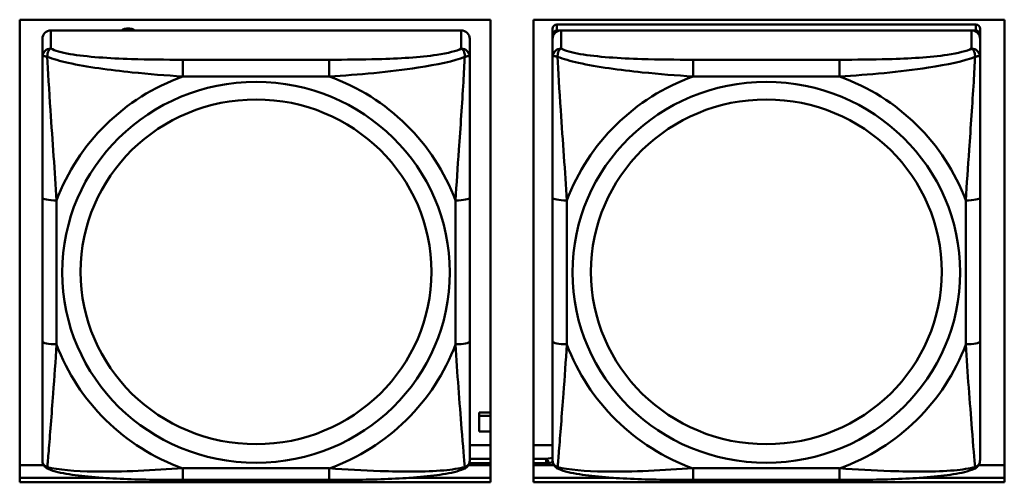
# Model space of a CAD drawing. Header units: inches. Extents: x 0.8 to 75.7, y -7.8 to 49.3.
# Tile 165 of 256: x 51.681 to 53.042, y 12.595 to 13.233. Entities that reach past the tile are written whole.
import ezdxf

# ---------------------------------------------------------------- set-up
doc = ezdxf.new("R2010")
doc.units = ezdxf.units.IN
doc.header["$MEASUREMENT"] = 0
doc.layers.add('Visible Edges(ROSSANSI)', color=7, linetype='Continuous', lineweight=50)
doc.layers.add('Visible Tangent Edges(ROSSANSI)', color=7, linetype='Continuous', lineweight=50)

msp = doc.modelspace()

# ---------------------------------------------------------------- linework, layer by layer
at = {"layer": 'Visible Edges(ROSSANSI)'}
for p, q in [((51.6814, 12.5946), (51.6814, 13.2333)), ((51.6814, 13.2333), (52.332, 13.2333)), ((52.332, 13.2333), (52.332, 12.5946)), ((52.3914, 12.5946), (52.3914, 13.2333)), ((52.3914, 13.2333), (53.042, 13.2333)), ((53.0025, 13.2267), (52.4237, 13.2267)), ((53.042, 13.2333), (53.042, 12.5946)), ((52.2915, 13.2185), (51.7245, 13.2185)), ((52.4178, 13.2209), (52.4178, 13.2127)), ((52.4178, 13.2069), (52.4178, 13.2127)), ((52.4237, 13.2185), (53.0025, 13.2185)), ((52.9966, 13.2185), (52.4296, 13.2185)), ((53.0084, 13.2127), (53.0084, 13.2209)), ((53.0084, 13.2127), (53.0084, 13.2069)), ((51.7127, 13.2069), (51.7127, 13.1819)), ((52.3033, 13.1819), (52.3033, 13.2069)), ((52.4178, 13.2069), (52.4178, 13.1819)), ((53.0084, 13.1819), (53.0084, 13.2069)), ((51.7127, 12.9875), (51.7127, 12.7889)), ((52.3033, 12.7889), (52.3033, 12.9875)), ((52.4178, 12.9875), (52.4178, 12.7889)), ((53.0084, 12.7889), (53.0084, 12.9875)), ((52.3164, 12.6908), (52.3164, 12.6863)), ((52.3164, 12.6908), (52.332, 12.6908)), ((52.3164, 12.6647), (52.3164, 12.6863)), ((52.3164, 12.6863), (52.332, 12.6863)), ((52.332, 12.6647), (52.3164, 12.6647)), ((52.3033, 12.6457), (52.332, 12.6457)), ((52.3914, 12.6457), (52.4178, 12.6457)), ((51.6814, 12.6184), (51.7146, 12.6184)), ((52.3014, 12.6184), (52.332, 12.6184)), ((52.3914, 12.6184), (52.4197, 12.6184)), ((53.0065, 12.6184), (53.042, 12.6184)), ((51.6814, 12.6007), (51.7967, 12.6007)), ((51.7967, 12.6007), (51.6814, 12.6007)), ((52.2193, 12.6007), (52.332, 12.6007)), ((52.332, 12.6007), (52.2193, 12.6007)), ((52.3914, 12.6007), (52.5018, 12.6007)), ((52.5018, 12.6007), (52.3914, 12.6007)), ((52.9245, 12.6007), (53.042, 12.6007)), ((53.042, 12.6007), (52.9245, 12.6007)), ((52.332, 12.5946), (51.6814, 12.5946)), ((52.1092, 12.5979), (51.9069, 12.5979)), ((53.042, 12.5946), (52.3914, 12.5946)), ((52.8143, 12.5979), (52.612, 12.5979))]:
    msp.add_line(p, q, dxfattribs=at)
for centre, major_axis, start_param, end_param in [((52.4237, 13.2209), (-0.00591, 0), 4.712389, 6.283185), ((53.0025, 13.2209), (0.00591, 0), 0, 1.570796), ((51.7245, 13.2069), (-0.0118, 0), 4.712389, 6.283185), ((51.8313, 13.204), (0.0175, 0), 1.00227, 2.139323), ((52.2915, 13.2069), (0.0118, 0), 0, 1.570796), ((52.4296, 13.2069), (-0.0118, 0), 4.712389, 6.283185), ((52.4237, 13.2127), (-0.00591, 0), 4.712389, 6.283185), ((52.9966, 13.2069), (0.0118, 0), 0, 1.570796), ((53.0025, 13.2127), (0.00591, 0), 0, 1.570796)]:
    msp.add_ellipse(centre, major_axis=major_axis, ratio=0.981793, start_param=start_param, end_param=end_param, dxfattribs=at)
for points, knots in [([(51.7127, 13.1819), (51.7127, 13.1728), (51.7127, 13.1576), (51.7127, 13.1404), (51.7127, 13.114), (51.7127, 13.0837), (51.7127, 13.0543), (51.7127, 13.0319), (51.7127, 13.0095), (51.7127, 12.9875)], [-0.7968224, -0.7968224, -0.7968224, -0.7968224, -0.6514613, -0.6514613, -0.6514613, -0.427691, -0.427691, -0.427691, -0.2569517, -0.2569517, -0.2569517, -0.2569517]), ([(52.3033, 12.9875), (52.3033, 13.0107), (52.3033, 13.0344), (52.3033, 13.0581), (52.3033, 13.0892), (52.3033, 13.1215), (52.3033, 13.1483), (52.3033, 13.1622), (52.3033, 13.1742), (52.3033, 13.1819)], [0.2569537, 0.2569537, 0.2569537, 0.2569537, 0.4371919, 0.4371919, 0.4371919, 0.6739428, 0.6739428, 0.6739428, 0.7963818, 0.7963818, 0.7963818, 0.7963818]), ([(52.4178, 13.1819), (52.4178, 13.1728), (52.4178, 13.1576), (52.4178, 13.1404), (52.4178, 13.114), (52.4178, 13.0837), (52.4178, 13.0543), (52.4178, 13.0319), (52.4178, 13.0095), (52.4178, 12.9875)], [-0.7968224, -0.7968224, -0.7968224, -0.7968224, -0.6514613, -0.6514613, -0.6514613, -0.427691, -0.427691, -0.427691, -0.2569517, -0.2569517, -0.2569517, -0.2569517]), ([(53.0084, 12.9875), (53.0084, 13.0107), (53.0084, 13.0344), (53.0084, 13.0581), (53.0084, 13.0892), (53.0084, 13.1215), (53.0084, 13.1483), (53.0084, 13.1622), (53.0084, 13.1742), (53.0084, 13.1819)], [0.2569537, 0.2569537, 0.2569537, 0.2569537, 0.4371919, 0.4371919, 0.4371919, 0.6739428, 0.6739428, 0.6739428, 0.7963818, 0.7963818, 0.7963818, 0.7963818]), ([(51.7127, 12.7889), (51.7127, 12.7656), (51.7127, 12.7423), (51.7127, 12.7201), (51.7127, 12.6909), (51.7127, 12.6626), (51.7127, 12.6438), (51.7127, 12.634), (51.7127, 12.6272), (51.7127, 12.6253)], [0.2569537, 0.2569537, 0.2569537, 0.2569537, 0.4371919, 0.4371919, 0.4371919, 0.6739428, 0.6739428, 0.6739428, 0.7963818, 0.7963818, 0.7963818, 0.7963818]), ([(52.3033, 12.6253), (52.3033, 12.6275), (52.3033, 12.6367), (52.3033, 12.6495), (52.3033, 12.6691), (52.3033, 12.6959), (52.3033, 12.7236), (52.3033, 12.7448), (52.3033, 12.7669), (52.3033, 12.7889)], [-0.7968224, -0.7968224, -0.7968224, -0.7968224, -0.6514613, -0.6514613, -0.6514613, -0.427691, -0.427691, -0.427691, -0.2569517, -0.2569517, -0.2569517, -0.2569517]), ([(52.4178, 12.7889), (52.4178, 12.7656), (52.4178, 12.7423), (52.4178, 12.7201), (52.4178, 12.6909), (52.4178, 12.6626), (52.4178, 12.6438), (52.4178, 12.634), (52.4178, 12.6272), (52.4178, 12.6253)], [0.2569537, 0.2569537, 0.2569537, 0.2569537, 0.4371919, 0.4371919, 0.4371919, 0.6739428, 0.6739428, 0.6739428, 0.7963818, 0.7963818, 0.7963818, 0.7963818]), ([(53.0084, 12.6253), (53.0084, 12.6275), (53.0084, 12.6367), (53.0084, 12.6495), (53.0084, 12.6691), (53.0084, 12.6959), (53.0084, 12.7236), (53.0084, 12.7448), (53.0084, 12.7669), (53.0084, 12.7889)], [-0.7968224, -0.7968224, -0.7968224, -0.7968224, -0.6514613, -0.6514613, -0.6514613, -0.427691, -0.427691, -0.427691, -0.2569517, -0.2569517, -0.2569517, -0.2569517]), ([(51.7208, 12.613), (51.7197, 12.6135), (51.7186, 12.6141), (51.7167, 12.6157), (51.7158, 12.6166), (51.7144, 12.6185), (51.7139, 12.6195), (51.7132, 12.6214), (51.713, 12.6223), (51.7128, 12.6239), (51.7127, 12.6247), (51.7127, 12.6253)], [0.02510739, 0.02510739, 0.02510739, 0.02510739, 0.03073999, 0.03073999, 0.03637259, 0.03637259, 0.0420052, 0.0420052, 0.0476378, 0.0476378, 0.0532704, 0.0532704, 0.0532704, 0.0532704]), ([(51.9069, 12.5979), (51.8933, 12.5979), (51.8797, 12.598), (51.8524, 12.5983), (51.8388, 12.5987), (51.8119, 12.5997), (51.7986, 12.6005), (51.7729, 12.6026), (51.7608, 12.6039), (51.7387, 12.6075), (51.7292, 12.6095), (51.7208, 12.613)], [0.2569517, 0.2569517, 0.2569517, 0.2569517, 0.3597049, 0.3597049, 0.4624581, 0.4624581, 0.5652112, 0.5652112, 0.6679644, 0.6679644, 0.7707176, 0.7707176, 0.7707176, 0.7707176]), ([(52.2952, 12.613), (52.2868, 12.6096), (52.2773, 12.6075), (52.2553, 12.6039), (52.2431, 12.6026), (52.2174, 12.6005), (52.2041, 12.5997), (52.1772, 12.5987), (52.1636, 12.5983), (52.1364, 12.598), (52.1227, 12.5979), (52.1092, 12.5979)], [-0.7703505, -0.7703505, -0.7703505, -0.7703505, -0.6676711, -0.6676711, -0.5649918, -0.5649918, -0.4623124, -0.4623124, -0.3596331, -0.3596331, -0.2569537, -0.2569537, -0.2569537, -0.2569537]), ([(52.2952, 12.613), (52.2963, 12.6135), (52.2974, 12.6141), (52.2993, 12.6157), (52.3002, 12.6166), (52.3016, 12.6185), (52.3021, 12.6195), (52.3028, 12.6214), (52.303, 12.6223), (52.3032, 12.6239), (52.3033, 12.6247), (52.3033, 12.6253)], [0.02510739, 0.02510739, 0.02510739, 0.02510739, 0.03073999, 0.03073999, 0.03637259, 0.03637259, 0.0420052, 0.0420052, 0.0476378, 0.0476378, 0.0532704, 0.0532704, 0.0532704, 0.0532704]), ([(52.4259, 12.613), (52.4248, 12.6135), (52.4237, 12.6141), (52.4218, 12.6157), (52.4209, 12.6166), (52.4195, 12.6185), (52.419, 12.6195), (52.4183, 12.6214), (52.4181, 12.6223), (52.4179, 12.6239), (52.4178, 12.6247), (52.4178, 12.6253)], [0.02510739, 0.02510739, 0.02510739, 0.02510739, 0.03073999, 0.03073999, 0.03637259, 0.03637259, 0.0420052, 0.0420052, 0.0476378, 0.0476378, 0.0532704, 0.0532704, 0.0532704, 0.0532704]), ([(52.612, 12.5979), (52.5984, 12.5979), (52.5848, 12.598), (52.5575, 12.5983), (52.5439, 12.5987), (52.517, 12.5997), (52.5037, 12.6005), (52.4781, 12.6026), (52.4659, 12.6039), (52.4438, 12.6075), (52.4343, 12.6095), (52.4259, 12.613)], [0.2569517, 0.2569517, 0.2569517, 0.2569517, 0.3597049, 0.3597049, 0.4624581, 0.4624581, 0.5652112, 0.5652112, 0.6679644, 0.6679644, 0.7707176, 0.7707176, 0.7707176, 0.7707176]), ([(53.0003, 12.613), (52.9919, 12.6096), (52.9824, 12.6075), (52.9604, 12.6039), (52.9482, 12.6026), (52.9225, 12.6005), (52.9092, 12.5997), (52.8824, 12.5987), (52.8688, 12.5983), (52.8415, 12.598), (52.8278, 12.5979), (52.8143, 12.5979)], [-0.7703505, -0.7703505, -0.7703505, -0.7703505, -0.6676711, -0.6676711, -0.5649918, -0.5649918, -0.4623124, -0.4623124, -0.3596331, -0.3596331, -0.2569537, -0.2569537, -0.2569537, -0.2569537]), ([(53.0003, 12.613), (53.0014, 12.6135), (53.0025, 12.6141), (53.0045, 12.6157), (53.0053, 12.6166), (53.0067, 12.6185), (53.0072, 12.6195), (53.0079, 12.6214), (53.0081, 12.6223), (53.0083, 12.6239), (53.0084, 12.6247), (53.0084, 12.6253)], [0.02510739, 0.02510739, 0.02510739, 0.02510739, 0.03073999, 0.03073999, 0.03637259, 0.03637259, 0.0420052, 0.0420052, 0.0476378, 0.0476378, 0.0532704, 0.0532704, 0.0532704, 0.0532704])]:
    msp.add_open_spline(points, degree=3, knots=knots, dxfattribs=at)
at = {"layer": 'Visible Tangent Edges(ROSSANSI)'}
for p, q in [((52.4237, 13.2185), (52.4237, 13.2267)), ((53.0025, 13.2267), (53.0025, 13.2185)), ((51.7245, 13.1935), (51.7245, 13.2185)), ((52.2915, 13.2185), (52.2915, 13.1935)), ((52.4296, 13.1935), (52.4296, 13.2185)), ((52.9966, 13.2185), (52.9966, 13.1935)), ((51.9069, 13.1781), (51.9069, 13.155)), ((52.1092, 13.1781), (51.9069, 13.1781)), ((52.1092, 13.1781), (52.1092, 13.155)), ((52.612, 13.1781), (52.612, 13.155)), ((52.8143, 13.1781), (52.612, 13.1781)), ((52.8143, 13.1781), (52.8143, 13.155)), ((51.9069, 13.155), (52.1092, 13.155)), ((52.612, 13.155), (52.8143, 13.155)), ((51.7324, 12.7851), (51.7324, 12.9837)), ((52.2836, 12.9837), (52.2836, 12.7851)), ((52.4375, 12.7851), (52.4375, 12.9837)), ((52.9887, 12.9837), (52.9887, 12.7851)), ((52.332, 12.6268), (52.3033, 12.6268)), ((52.4088, 12.6268), (52.3914, 12.6268)), ((52.4178, 12.6285), (52.4088, 12.6268)), ((52.4088, 12.6209), (52.4088, 12.6268)), ((52.1092, 12.6139), (51.9069, 12.6139)), ((51.9069, 12.5979), (51.9069, 12.6139)), ((52.1092, 12.5979), (52.1092, 12.6139)), ((52.3026, 12.6209), (52.332, 12.6209)), ((52.3914, 12.6209), (52.4088, 12.6209)), ((52.4088, 12.6209), (52.4088, 12.6184)), ((52.4124, 12.6212), (52.4182, 12.6223)), ((52.4124, 12.6184), (52.4124, 12.6212)), ((52.8143, 12.6139), (52.612, 12.6139)), ((52.612, 12.5979), (52.612, 12.6139)), ((52.8143, 12.5979), (52.8143, 12.6139))]:
    msp.add_line(p, q, dxfattribs=at)
for centre, major_axis, ratio, start_param, end_param in [((51.7245, 13.1819), (-0.0118, 0), 0.981793, 4.712389, 6.283185), ((52.2915, 13.1819), (0.0118, 0), 0.981793, 0, 1.570796), ((52.4296, 13.1819), (-0.0118, 0), 0.981793, 4.712389, 6.283185), ((52.9966, 13.1819), (0.0118, 0), 0.981793, 0, 1.570796), ((52.008, 12.8844), (-0.2936, 0), 0.981793, 5.064156, 5.931419), ((52.008, 12.8844), (0.2936, 0), 0.981793, 0.351767, 1.21903), ((52.7131, 12.8844), (-0.2936, 0), 0.981793, 5.064156, 5.931419), ((52.7131, 12.8844), (0.2936, 0), 0.981793, 0.351767, 1.21903), ((51.7324, 12.9875), (-0.0197, 0), 0.189952, 0, 1.570796), ((52.2836, 12.9875), (0.0197, 0), 0.189952, 4.712389, 6.283185), ((52.4375, 12.9875), (-0.0197, 0), 0.189952, 0, 1.570796), ((52.9887, 12.9875), (0.0197, 0), 0.189952, 4.712389, 6.283185), ((51.7324, 12.7889), (-0.0197, 0), 0.189952, 0, 1.570796), ((52.008, 12.8844), (-0.2936, 0), 0.981793, 0.351767, 1.21903), ((52.008, 12.8844), (0.2936, 0), 0.981793, 5.064156, 5.931419), ((52.2836, 12.7889), (0.0197, 0), 0.189952, 4.712389, 6.283185), ((52.4375, 12.7889), (-0.0197, 0), 0.189952, 0, 1.570796), ((52.7131, 12.8844), (-0.2936, 0), 0.981793, 0.351767, 1.21903), ((52.7131, 12.8844), (0.2936, 0), 0.981793, 5.064156, 5.931419), ((52.9887, 12.7889), (0.0197, 0), 0.189952, 4.712389, 6.283185), ((52.4088, 12.6219), (-0.00093, 0.00491), 0.694233, 4.445311, 6.016107), ((52.4088, 12.6219), (0.005, 0), 0.189952, 4.712389, 5.497787)]:
    msp.add_ellipse(centre, major_axis=major_axis, ratio=ratio, start_param=start_param, end_param=end_param, dxfattribs=at)
for centre, major_axis in [((52.008, 12.8844), (-0.2678, 0)), ((52.7131, 12.8844), (-0.2678, 0)), ((52.008, 12.8852), (-0.2424, 0)), ((52.7131, 12.8852), (-0.2424, 0))]:
    msp.add_ellipse(centre, major_axis=major_axis, ratio=0.981793, dxfattribs=at)
for points, knots in [([(51.7196, 13.182), (51.7196, 13.1831), (51.7196, 13.1842), (51.7198, 13.1862), (51.72, 13.1872), (51.7205, 13.1886), (51.7207, 13.1891), (51.721, 13.1898), (51.7211, 13.19), (51.7214, 13.1906), (51.7216, 13.1909), (51.7222, 13.1917), (51.7226, 13.1921), (51.7235, 13.1929), (51.724, 13.1933), (51.7245, 13.1935)], [-0.00023197, -0.00023197, -0.00023197, -0.00023197, 0.00913095, 0.00913095, 0.01983142, 0.01983142, 0.02651922, 0.02651922, 0.02986312, 0.02986312, 0.03521335, 0.03521335, 0.04377373, 0.04377373, 0.0532704, 0.0532704, 0.0532704, 0.0532704]), ([(51.9069, 13.1781), (51.8832, 13.1781), (51.8592, 13.1782), (51.8358, 13.179), (51.8052, 13.18), (51.7743, 13.182), (51.751, 13.1859), (51.739, 13.188), (51.7294, 13.1906), (51.7245, 13.1935)], [0.2569537, 0.2569537, 0.2569537, 0.2569537, 0.4371919, 0.4371919, 0.4371919, 0.6739428, 0.6739428, 0.6739428, 0.7963818, 0.7963818, 0.7963818, 0.7963818]), ([(52.2915, 13.1935), (52.2857, 13.1901), (52.2732, 13.1871), (52.258, 13.1848), (52.2346, 13.1814), (52.2055, 13.1797), (52.1764, 13.1789), (52.1542, 13.1782), (52.1316, 13.1781), (52.1092, 13.1781)], [-0.7968224, -0.7968224, -0.7968224, -0.7968224, -0.6514613, -0.6514613, -0.6514613, -0.427691, -0.427691, -0.427691, -0.2569517, -0.2569517, -0.2569517, -0.2569517]), ([(52.2915, 13.1935), (52.292, 13.1933), (52.2925, 13.1929), (52.2934, 13.1921), (52.2938, 13.1917), (52.2944, 13.1909), (52.2946, 13.1906), (52.2949, 13.19), (52.295, 13.1898), (52.2953, 13.1891), (52.2955, 13.1886), (52.296, 13.1872), (52.2962, 13.1862), (52.2964, 13.1842), (52.2964, 13.1831), (52.2964, 13.182)], [-0.0532704, -0.0532704, -0.0532704, -0.0532704, -0.04377373, -0.04377373, -0.03521335, -0.03521335, -0.02986312, -0.02986312, -0.02651922, -0.02651922, -0.01983142, -0.01983142, -0.00913095, -0.00913095, 0.00023197, 0.00023197, 0.00023197, 0.00023197]), ([(52.4247, 13.182), (52.4247, 13.1831), (52.4247, 13.1842), (52.425, 13.1862), (52.4252, 13.1872), (52.4256, 13.1886), (52.4258, 13.1891), (52.4261, 13.1898), (52.4262, 13.19), (52.4265, 13.1906), (52.4268, 13.1909), (52.4273, 13.1917), (52.4277, 13.1921), (52.4286, 13.1929), (52.4291, 13.1933), (52.4296, 13.1935)], [-0.00023197, -0.00023197, -0.00023197, -0.00023197, 0.00913095, 0.00913095, 0.01983142, 0.01983142, 0.02651922, 0.02651922, 0.02986312, 0.02986312, 0.03521335, 0.03521335, 0.04377373, 0.04377373, 0.0532704, 0.0532704, 0.0532704, 0.0532704]), ([(52.612, 13.1781), (52.5883, 13.1781), (52.5643, 13.1782), (52.541, 13.179), (52.5103, 13.18), (52.4794, 13.182), (52.4561, 13.1859), (52.4441, 13.188), (52.4345, 13.1906), (52.4296, 13.1935)], [0.2569537, 0.2569537, 0.2569537, 0.2569537, 0.4371919, 0.4371919, 0.4371919, 0.6739428, 0.6739428, 0.6739428, 0.7963818, 0.7963818, 0.7963818, 0.7963818]), ([(52.9966, 13.1935), (52.9908, 13.1901), (52.9784, 13.1871), (52.9631, 13.1848), (52.9397, 13.1814), (52.9106, 13.1797), (52.8815, 13.1789), (52.8593, 13.1782), (52.8367, 13.1781), (52.8143, 13.1781)], [-0.7968224, -0.7968224, -0.7968224, -0.7968224, -0.6514613, -0.6514613, -0.6514613, -0.427691, -0.427691, -0.427691, -0.2569517, -0.2569517, -0.2569517, -0.2569517]), ([(52.9966, 13.1935), (52.9971, 13.1933), (52.9976, 13.1929), (52.9985, 13.1921), (52.9989, 13.1917), (52.9995, 13.1909), (52.9997, 13.1906), (53, 13.19), (53.0001, 13.1898), (53.0004, 13.1891), (53.0006, 13.1886), (53.0011, 13.1872), (53.0013, 13.1862), (53.0015, 13.1842), (53.0016, 13.1831), (53.0015, 13.182)], [-0.0532704, -0.0532704, -0.0532704, -0.0532704, -0.04377373, -0.04377373, -0.03521335, -0.03521335, -0.02986312, -0.02986312, -0.02651922, -0.02651922, -0.01983142, -0.01983142, -0.00913095, -0.00913095, 0.00023197, 0.00023197, 0.00023197, 0.00023197]), ([(51.7127, 13.1819), (51.7127, 13.1822), (51.7128, 13.1824), (51.713, 13.1828), (51.7132, 13.1829), (51.7136, 13.183), (51.7138, 13.1831), (51.7141, 13.1831), (51.7142, 13.1831), (51.7146, 13.1832), (51.715, 13.1832), (51.7159, 13.1831), (51.7165, 13.1829), (51.718, 13.1826), (51.7187, 13.1823), (51.7196, 13.182)], [-0.0532704, -0.0532704, -0.0532704, -0.0532704, -0.04377373, -0.04377373, -0.03521335, -0.03521335, -0.02986312, -0.02986312, -0.02651922, -0.02651922, -0.01983142, -0.01983142, -0.00913095, -0.00913095, 0.00023197, 0.00023197, 0.00023197, 0.00023197]), ([(51.7196, 13.182), (51.7272, 13.1791), (51.7372, 13.1762), (51.7743, 13.168), (51.806, 13.1638), (51.8603, 13.1582), (51.8835, 13.1563), (51.9069, 13.155)], [-0.7478145, -0.7478145, -0.7478145, -0.7478145, -0.6493253, -0.6493253, -0.427691, -0.427691, -0.2569537, -0.2569537, -0.2569537, -0.2569537]), ([(51.7324, 12.9837), (51.73, 13.0234), (51.7267, 13.0656), (51.7221, 13.1356), (51.7205, 13.1631), (51.7196, 13.182)], [0.2569517, 0.2569517, 0.2569517, 0.2569517, 0.5559983, 0.5559983, 0.7482818, 0.7482818, 0.7482818, 0.7482818]), ([(52.1092, 13.155), (52.1496, 13.1573), (52.192, 13.1611), (52.2576, 13.1712), (52.2821, 13.1762), (52.2964, 13.182)], [0.2569517, 0.2569517, 0.2569517, 0.2569517, 0.5559983, 0.5559983, 0.7482818, 0.7482818, 0.7482818, 0.7482818]), ([(52.2964, 13.182), (52.2959, 13.1721), (52.2953, 13.16), (52.2928, 13.1179), (52.2905, 13.0847), (52.2866, 13.0297), (52.285, 13.0066), (52.2836, 12.9837)], [-0.7478145, -0.7478145, -0.7478145, -0.7478145, -0.6493253, -0.6493253, -0.427691, -0.427691, -0.2569537, -0.2569537, -0.2569537, -0.2569537]), ([(52.2964, 13.182), (52.2973, 13.1823), (52.298, 13.1826), (52.2995, 13.1829), (52.3001, 13.1831), (52.301, 13.1832), (52.3014, 13.1832), (52.3018, 13.1831), (52.3019, 13.1831), (52.3022, 13.1831), (52.3024, 13.183), (52.3028, 13.1829), (52.303, 13.1828), (52.3032, 13.1824), (52.3033, 13.1822), (52.3033, 13.1819)], [-0.00023197, -0.00023197, -0.00023197, -0.00023197, 0.00913095, 0.00913095, 0.01983142, 0.01983142, 0.02651922, 0.02651922, 0.02986312, 0.02986312, 0.03521335, 0.03521335, 0.04377373, 0.04377373, 0.0532704, 0.0532704, 0.0532704, 0.0532704]), ([(52.4178, 13.1819), (52.4178, 13.1822), (52.4179, 13.1824), (52.4182, 13.1828), (52.4183, 13.1829), (52.4187, 13.183), (52.4189, 13.1831), (52.4192, 13.1831), (52.4193, 13.1831), (52.4197, 13.1832), (52.4201, 13.1832), (52.421, 13.1831), (52.4216, 13.1829), (52.4231, 13.1826), (52.4238, 13.1823), (52.4247, 13.182)], [-0.0532704, -0.0532704, -0.0532704, -0.0532704, -0.04377373, -0.04377373, -0.03521335, -0.03521335, -0.02986312, -0.02986312, -0.02651922, -0.02651922, -0.01983142, -0.01983142, -0.00913095, -0.00913095, 0.00023197, 0.00023197, 0.00023197, 0.00023197]), ([(52.4247, 13.182), (52.4323, 13.1791), (52.4424, 13.1762), (52.4794, 13.168), (52.5111, 13.1638), (52.5654, 13.1582), (52.5886, 13.1563), (52.612, 13.155)], [-0.7478145, -0.7478145, -0.7478145, -0.7478145, -0.6493253, -0.6493253, -0.427691, -0.427691, -0.2569537, -0.2569537, -0.2569537, -0.2569537]), ([(52.4375, 12.9837), (52.4351, 13.0234), (52.4318, 13.0656), (52.4272, 13.1356), (52.4256, 13.1631), (52.4247, 13.182)], [0.2569517, 0.2569517, 0.2569517, 0.2569517, 0.5559983, 0.5559983, 0.7482818, 0.7482818, 0.7482818, 0.7482818]), ([(52.8143, 13.155), (52.8547, 13.1573), (52.8971, 13.1611), (52.9628, 13.1712), (52.9872, 13.1762), (53.0015, 13.182)], [0.2569517, 0.2569517, 0.2569517, 0.2569517, 0.5559983, 0.5559983, 0.7482818, 0.7482818, 0.7482818, 0.7482818]), ([(53.0015, 13.182), (53.001, 13.1721), (53.0004, 13.16), (52.9979, 13.1179), (52.9956, 13.0847), (52.9917, 13.0297), (52.9901, 13.0066), (52.9887, 12.9837)], [-0.7478145, -0.7478145, -0.7478145, -0.7478145, -0.6493253, -0.6493253, -0.427691, -0.427691, -0.2569537, -0.2569537, -0.2569537, -0.2569537]), ([(53.0015, 13.182), (53.0024, 13.1823), (53.0031, 13.1826), (53.0046, 13.1829), (53.0052, 13.1831), (53.0062, 13.1832), (53.0065, 13.1832), (53.0069, 13.1831), (53.007, 13.1831), (53.0073, 13.1831), (53.0075, 13.183), (53.0079, 13.1829), (53.0081, 13.1828), (53.0083, 13.1824), (53.0084, 13.1822), (53.0084, 13.1819)], [-0.00023197, -0.00023197, -0.00023197, -0.00023197, 0.00913095, 0.00913095, 0.01983142, 0.01983142, 0.02651922, 0.02651922, 0.02986312, 0.02986312, 0.03521335, 0.03521335, 0.04377373, 0.04377373, 0.0532704, 0.0532704, 0.0532704, 0.0532704]), ([(51.7196, 12.6157), (51.7201, 12.6207), (51.7207, 12.6283), (51.7232, 12.6589), (51.7255, 12.6881), (51.7294, 12.7396), (51.731, 12.7621), (51.7324, 12.7851)], [-0.7478145, -0.7478145, -0.7478145, -0.7478145, -0.6493253, -0.6493253, -0.427691, -0.427691, -0.2569537, -0.2569537, -0.2569537, -0.2569537]), ([(52.2836, 12.7851), (52.286, 12.7454), (52.2893, 12.7043), (52.2939, 12.6454), (52.2955, 12.6249), (52.2964, 12.6157)], [0.2569517, 0.2569517, 0.2569517, 0.2569517, 0.5559983, 0.5559983, 0.7482818, 0.7482818, 0.7482818, 0.7482818]), ([(52.4247, 12.6157), (52.4252, 12.6207), (52.4258, 12.6283), (52.4283, 12.6589), (52.4306, 12.6881), (52.4345, 12.7396), (52.4361, 12.7621), (52.4375, 12.7851)], [-0.7478145, -0.7478145, -0.7478145, -0.7478145, -0.6493253, -0.6493253, -0.427691, -0.427691, -0.2569537, -0.2569537, -0.2569537, -0.2569537]), ([(52.9887, 12.7851), (52.9911, 12.7454), (52.9944, 12.7043), (52.999, 12.6454), (53.0006, 12.6249), (53.0015, 12.6157)], [0.2569517, 0.2569517, 0.2569517, 0.2569517, 0.5559983, 0.5559983, 0.7482818, 0.7482818, 0.7482818, 0.7482818]), ([(51.7196, 12.6157), (51.7187, 12.6159), (51.718, 12.6163), (51.7165, 12.6171), (51.7159, 12.6176), (51.715, 12.6186), (51.7146, 12.619), (51.7142, 12.6196), (51.7141, 12.6198), (51.7138, 12.6204), (51.7136, 12.6208), (51.7132, 12.6217), (51.713, 12.6224), (51.7128, 12.6238), (51.7127, 12.6245), (51.7127, 12.6253)], [-0.00023197, -0.00023197, -0.00023197, -0.00023197, 0.00913095, 0.00913095, 0.01983142, 0.01983142, 0.02651922, 0.02651922, 0.02986312, 0.02986312, 0.03521335, 0.03521335, 0.04377373, 0.04377373, 0.0532704, 0.0532704, 0.0532704, 0.0532704]), ([(51.7208, 12.613), (51.7206, 12.6131), (51.7204, 12.6132), (51.72, 12.6135), (51.7198, 12.6139), (51.7196, 12.6147), (51.7196, 12.6151), (51.7196, 12.6157)], [-0.02510739, -0.02510739, -0.02510739, -0.02510739, -0.01983142, -0.01983142, -0.00913095, -0.00913095, 0.00023197, 0.00023197, 0.00023197, 0.00023197]), ([(51.9069, 12.6139), (51.8664, 12.6115), (51.824, 12.6088), (51.7584, 12.6098), (51.7339, 12.6117), (51.7196, 12.6157)], [0.2569517, 0.2569517, 0.2569517, 0.2569517, 0.5559983, 0.5559983, 0.7482818, 0.7482818, 0.7482818, 0.7482818]), ([(52.2964, 12.6157), (52.2888, 12.6137), (52.2788, 12.6121), (52.2417, 12.6088), (52.21, 12.609), (52.1557, 12.6111), (52.1325, 12.6124), (52.1092, 12.6139)], [-0.7478145, -0.7478145, -0.7478145, -0.7478145, -0.6493253, -0.6493253, -0.427691, -0.427691, -0.2569537, -0.2569537, -0.2569537, -0.2569537]), ([(52.2964, 12.6157), (52.2964, 12.6151), (52.2964, 12.6147), (52.2962, 12.6139), (52.296, 12.6135), (52.2956, 12.6132), (52.2954, 12.6131), (52.2952, 12.613)], [-0.00023197, -0.00023197, -0.00023197, -0.00023197, 0.00913095, 0.00913095, 0.01983142, 0.01983142, 0.02510739, 0.02510739, 0.02510739, 0.02510739]), ([(52.3033, 12.6253), (52.3033, 12.6245), (52.3032, 12.6238), (52.303, 12.6224), (52.3028, 12.6217), (52.3024, 12.6208), (52.3022, 12.6204), (52.3019, 12.6198), (52.3018, 12.6196), (52.3014, 12.619), (52.301, 12.6186), (52.3001, 12.6176), (52.2995, 12.6171), (52.298, 12.6163), (52.2973, 12.6159), (52.2964, 12.6157)], [-0.0532704, -0.0532704, -0.0532704, -0.0532704, -0.04377373, -0.04377373, -0.03521335, -0.03521335, -0.02986312, -0.02986312, -0.02651922, -0.02651922, -0.01983142, -0.01983142, -0.00913095, -0.00913095, 0.00023197, 0.00023197, 0.00023197, 0.00023197]), ([(52.4247, 12.6157), (52.4238, 12.6159), (52.4231, 12.6163), (52.4216, 12.6171), (52.421, 12.6176), (52.4201, 12.6186), (52.4197, 12.619), (52.4193, 12.6196), (52.4192, 12.6198), (52.4189, 12.6204), (52.4187, 12.6208), (52.4183, 12.6217), (52.4182, 12.6224), (52.4179, 12.6238), (52.4178, 12.6245), (52.4178, 12.6253)], [-0.00023197, -0.00023197, -0.00023197, -0.00023197, 0.00913095, 0.00913095, 0.01983142, 0.01983142, 0.02651922, 0.02651922, 0.02986312, 0.02986312, 0.03521335, 0.03521335, 0.04377373, 0.04377373, 0.0532704, 0.0532704, 0.0532704, 0.0532704]), ([(52.4259, 12.613), (52.4257, 12.6131), (52.4256, 12.6132), (52.4252, 12.6135), (52.425, 12.6139), (52.4247, 12.6147), (52.4247, 12.6151), (52.4247, 12.6157)], [-0.02510739, -0.02510739, -0.02510739, -0.02510739, -0.01983142, -0.01983142, -0.00913095, -0.00913095, 0.00023197, 0.00023197, 0.00023197, 0.00023197]), ([(52.612, 12.6139), (52.5715, 12.6115), (52.5291, 12.6088), (52.4635, 12.6098), (52.439, 12.6117), (52.4247, 12.6157)], [0.2569517, 0.2569517, 0.2569517, 0.2569517, 0.5559983, 0.5559983, 0.7482818, 0.7482818, 0.7482818, 0.7482818]), ([(53.0015, 12.6157), (52.9939, 12.6137), (52.9839, 12.6121), (52.9468, 12.6088), (52.9151, 12.609), (52.8609, 12.6111), (52.8376, 12.6124), (52.8143, 12.6139)], [-0.7478145, -0.7478145, -0.7478145, -0.7478145, -0.6493253, -0.6493253, -0.427691, -0.427691, -0.2569537, -0.2569537, -0.2569537, -0.2569537]), ([(53.0015, 12.6157), (53.0016, 12.6151), (53.0015, 12.6147), (53.0013, 12.6139), (53.0011, 12.6135), (53.0007, 12.6132), (53.0005, 12.6131), (53.0003, 12.613)], [-0.00023197, -0.00023197, -0.00023197, -0.00023197, 0.00913095, 0.00913095, 0.01983142, 0.01983142, 0.02510739, 0.02510739, 0.02510739, 0.02510739]), ([(53.0084, 12.6253), (53.0084, 12.6245), (53.0083, 12.6238), (53.0081, 12.6224), (53.0079, 12.6217), (53.0075, 12.6208), (53.0073, 12.6204), (53.007, 12.6198), (53.0069, 12.6196), (53.0065, 12.619), (53.0062, 12.6186), (53.0052, 12.6176), (53.0046, 12.6171), (53.0031, 12.6163), (53.0024, 12.6159), (53.0015, 12.6157)], [-0.0532704, -0.0532704, -0.0532704, -0.0532704, -0.04377373, -0.04377373, -0.03521335, -0.03521335, -0.02986312, -0.02986312, -0.02651922, -0.02651922, -0.01983142, -0.01983142, -0.00913095, -0.00913095, 0.00023197, 0.00023197, 0.00023197, 0.00023197])]:
    msp.add_open_spline(points, degree=3, knots=knots, dxfattribs=at)

doc.saveas('drawing.dxf')
